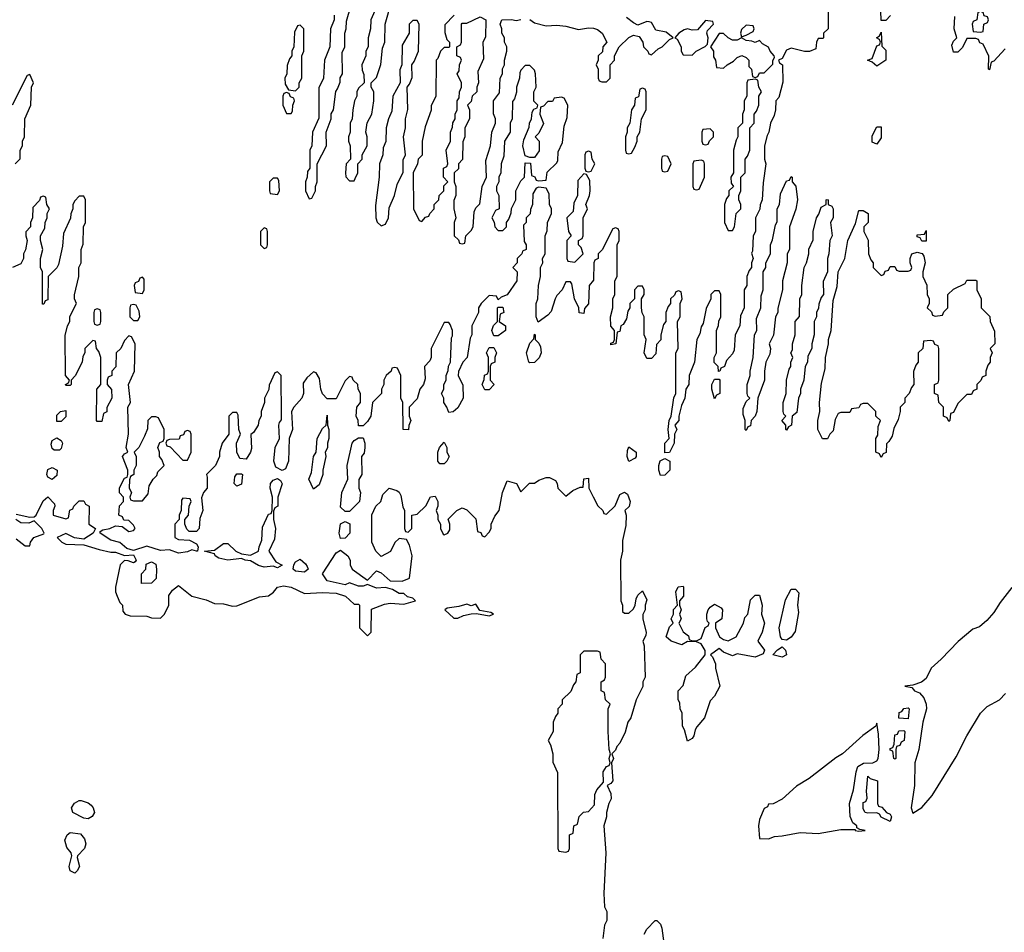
# Model space of a CAD drawing. Header units: inches. Extents: x 2701323 to 2964515, y 494916 to 722124.
# Tile 103 of 256: x 2721725 to 2726096, y 694758 to 698810. Entities that reach past the tile are written whole.
import ezdxf

# ---------------------------------------------------------------- set-up
doc = ezdxf.new("R2010")
doc.units = ezdxf.units.IN
doc.header["$MEASUREMENT"] = 0
doc.layers.add('C7629', color=7, linetype='Continuous')

msp = doc.modelspace()

# ---------------------------------------------------------------- linework, layer by layer
at = {"layer": 'C7629', "color": 2}
for points, elevation in [([(2723122, 698830), (2723122, 698810), (2723104.7, 698770), (2723102, 698690), (2723078, 698630), (2723074, 698550), (2723052.7, 698507.3), (2723052.7, 698372.7), (2723024.7, 698310), (2723022, 698250), (2723014, 698230), (2723014, 698150), (2723003.6, 698136.4), (2723002, 698110), (2722994, 698090), (2722994, 698050), (2723010, 698014), (2723022, 698018), (2723038, 698050), (2723038, 698070), (2723046, 698090), (2723046, 698170), (2723088, 698250), (2723086, 698310), (2723108, 698370), (2723108.4, 698391.6), (2723118, 698410), (2723128.4, 698491.6), (2723136.4, 698503.6), (2723147.3, 698532.7), (2723148.4, 698551.6), (2723158, 698570), (2723156.4, 698663.6), (2723168, 698690), (2723168, 698750), (2723175.3, 698770), (2723176.4, 698803.6), (2723195.3, 698870)], 6), ([(2723302, 698850), (2723284.7, 698810), (2723282, 698770), (2723272, 698730), (2723272, 698690), (2723262, 698670), (2723262, 698650), (2723244.7, 698610), (2723245.4, 698585.4), (2723252.7, 698567.3), (2723254, 698530), (2723230, 698506), (2723222, 698490), (2723222, 698470), (2723212, 698450), (2723204.7, 698410), (2723202, 698370), (2723192, 698350), (2723192, 698310), (2723184.7, 698290), (2723184.7, 698270), (2723192, 698250), (2723194, 698190), (2723174, 698170), (2723172, 698130), (2723172.7, 698112.7), (2723190, 698094), (2723210, 698094), (2723215.3, 698104.7), (2723226, 698130), (2723226, 698170), (2723246, 698190), (2723246, 698210), (2723268, 698250), (2723268, 698290), (2723262, 698310), (2723268.4, 698351.6), (2723288, 698390), (2723298, 698450), (2723298, 698490), (2723286, 698510), (2723286, 698530), (2723310, 698554), (2723328.4, 698611.6), (2723336.4, 698683.6), (2723346, 698710), (2723348, 698790), (2723375.3, 698890)], 6), ([(2725314, 698850), (2725314, 698770), (2725294, 698750), (2725294, 698730), (2725290, 698726), (2725270, 698726), (2725262, 698710), (2725259.6, 698680.4), (2725230.9, 698669.1), (2725210, 698669), (2725150, 698684), (2725130, 698675.3), (2725110, 698638), (2725094, 698630), (2725098, 698618), (2725111.3, 698610), (2725112.7, 698532.7), (2725096, 698464), (2725082, 698450), (2725081, 698410), (2725075.3, 698384.7), (2725058, 698350), (2725051.3, 698310), (2725043.6, 698296.4), (2725032, 698250), (2725031.3, 698190), (2725038, 698170), (2725025.4, 698085.4), (2725022, 698010), (2725012.7, 697987.3), (2725011.6, 697968.4), (2724992, 697930), (2724992, 697870), (2724982, 697850), (2724978, 697782), (2724974, 697774), (2724982, 697750), (2724974, 697730), (2724974, 697710), (2724963.6, 697696.4), (2724954, 697670), (2724954, 697630), (2724942, 697610), (2724942, 697530), (2724925.4, 697494.6), (2724922, 697450), (2724902, 697410), (2724896.9, 697343.1), (2724890, 697326), (2724863.6, 697296.4), (2724854, 697270), (2724838, 697262), (2724834, 697250), (2724827.3, 697247.3), (2724826, 697270), (2724808.4, 697288.4), (2724808, 697310), (2724818, 697330), (2724818, 697430), (2724827.3, 697452.7), (2724828.4, 697471.6), (2724838, 697490), (2724838, 697590), (2724830, 697606), (2724810, 697606), (2724794, 697590), (2724794, 697570), (2724772.7, 697527.3), (2724759.6, 697460.4), (2724750, 697446), (2724744.7, 697415.3), (2724732, 697390), (2724721, 697290), (2724698, 697230), (2724696, 697190), (2724682, 697170), (2724678, 697130), (2724663.6, 697096.4), (2724651.3, 697050), (2724651.3, 697030), (2724634, 697010), (2724642, 696990), (2724632, 696970), (2724631.3, 696930), (2724610, 696888), (2724590, 696886), (2724588.9, 696928.9), (2724608, 696950), (2724604, 696990), (2724608.7, 697030), (2724618, 697050), (2724628.9, 697131.1), (2724638, 697150), (2724638, 697330), (2724648, 697350), (2724646, 697470), (2724658, 697490), (2724658, 697550), (2724666, 697570), (2724662, 697602), (2724650, 697606), (2724638, 697602), (2724632.7, 697587.3), (2724614, 697570), (2724614, 697550), (2724603.6, 697536.4), (2724594, 697510), (2724594, 697470), (2724583.6, 697456.4), (2724572, 697410), (2724571.6, 697388.4), (2724552.7, 697367.3), (2724550, 697326), (2724530, 697306), (2724510, 697306), (2724498, 697330), (2724506, 697390), (2724498, 697410), (2724498, 697490), (2724488.4, 697508.4), (2724486, 697530), (2724486, 697570), (2724498, 697590), (2724498, 697610), (2724490, 697626), (2724470, 697626), (2724454, 697610), (2724454, 697570), (2724434, 697550), (2724434, 697530), (2724424.7, 697515.3), (2724418.8, 697481.2), (2724403.6, 697456.4), (2724394, 697450), (2724390, 697426), (2724378, 697422), (2724372, 697370), (2724350, 697366), (2724350, 697374), (2724362, 697378), (2724366, 697390), (2724366, 697430), (2724348.9, 697448.9), (2724348.7, 697490), (2724358, 697530), (2724358, 697570), (2724368, 697590), (2724368, 697650), (2724378, 697670), (2724378, 697810), (2724386, 697830), (2724386, 697870), (2724382, 697882), (2724370, 697886), (2724358, 697882), (2724311.6, 697788.4), (2724294, 697770), (2724294, 697750), (2724278, 697742), (2724274, 697730), (2724272.7, 697652.7), (2724254, 697630), (2724251.1, 697548.9), (2724232.7, 697527.3), (2724230, 697506), (2724208.4, 697508.4), (2724208, 697530), (2724188, 697570), (2724176.4, 697636.4), (2724170, 697646), (2724150, 697646), (2724134, 697610), (2724110, 697586), (2724102, 697570), (2724085.4, 697514.6), (2724070, 697498), (2724027.3, 697467.3), (2724018, 697490), (2724018, 697550), (2724026, 697570), (2724028, 697630), (2724038, 697670), (2724038, 697710), (2724048, 697730), (2724046, 697750), (2724058, 697770), (2724058, 697850), (2724067.3, 697872.7), (2724068, 697910), (2724086, 697950), (2724086, 697970), (2724078, 697990), (2724076.4, 698036.4), (2724062, 698062), (2724030, 698066), (2724018, 698062), (2724003.6, 698036.4), (2724002, 697990), (2723992.7, 697967.3), (2723991.6, 697948.4), (2723974, 697930), (2723974, 697910), (2723962, 697898), (2723964.7, 697824.7), (2723974, 697810), (2723974, 697790), (2723958, 697782), (2723954, 697770), (2723934, 697750), (2723934, 697730), (2723914, 697710), (2723934, 697690), (2723932, 697650), (2723890, 697588), (2723862, 697578), (2723850, 697566), (2723842, 697582), (2723810, 697586), (2723774, 697550), (2723762, 697530), (2723762, 697510), (2723732, 697450), (2723732, 697410), (2723724.7, 697395.3), (2723711.3, 697310), (2723692, 697290), (2723672.7, 697247.3), (2723672, 697230), (2723692.7, 697187.3), (2723694, 697130), (2723670, 697086), (2723650, 697068), (2723630, 697066), (2723622, 697090), (2723608.7, 697110), (2723608, 697130), (2723598, 697150), (2723608, 697170), (2723608, 697190), (2723618, 697210), (2723618, 697230), (2723627.3, 697252.7), (2723628.4, 697271.6), (2723638, 697290), (2723642, 697398), (2723646, 697406), (2723646, 697430), (2723636.4, 697456.4), (2723630, 697466), (2723610, 697466), (2723552, 697350), (2723552, 697310), (2723545.4, 697294.6), (2723522, 697270), (2723525.4, 697214.6), (2723518, 697190), (2723502, 697170), (2723490, 697126), (2723454, 697090), (2723454, 697050), (2723462, 697030), (2723452.7, 697007.3), (2723451.1, 696988.9), (2723428, 696990), (2723426, 697110), (2723418, 697130), (2723418, 697230), (2723402, 697262), (2723390, 697266), (2723378, 697262), (2723374, 697250), (2723352, 697230), (2723342, 697210), (2723342, 697190), (2723332, 697170), (2723332, 697150), (2723292, 697110), (2723284.7, 697050), (2723270, 697026), (2723250, 697006), (2723230, 697006), (2723228, 697030), (2723219, 697050), (2723222, 697090), (2723238, 697110), (2723238, 697150), (2723228, 697170), (2723226, 697190), (2723206, 697210), (2723202, 697222), (2723190, 697226), (2723170, 697206), (2723130, 697126), (2723090, 697126), (2723069, 697149), (2723062, 697170), (2723056.4, 697216.4), (2723042, 697242), (2723030, 697246), (2722999.6, 697220.4), (2722983.6, 697196.4), (2722984.7, 697150), (2722978, 697130), (2722942, 697090), (2722932, 697070), (2722936, 696990), (2722922, 696950), (2722918.8, 696850), (2722904.7, 696815.3), (2722890, 696808), (2722862.7, 696822.7), (2722853.2, 696850), (2722859, 696910), (2722878, 696950), (2722875.3, 697010), (2722878, 697022), (2722887.3, 697032.7), (2722888, 697050), (2722886, 697230), (2722870, 697246), (2722858, 697242), (2722832.7, 697187.3), (2722831.6, 697168.4), (2722812, 697130), (2722812, 697110), (2722798, 697070), (2722798, 697050), (2722786.8, 697030), (2722784.7, 697010), (2722763.6, 696976.4), (2722752, 696968), (2722754.4, 696905.6), (2722750.7, 696889.3), (2722730, 696858), (2722702, 696862), (2722688.9, 696888.9), (2722688, 696930), (2722706, 696970), (2722698, 696990), (2722694.6, 697054.6), (2722690, 697066), (2722670, 697066), (2722654, 697050), (2722654, 696970), (2722624.7, 696930), (2722612, 696890), (2722612, 696870), (2722594, 696830), (2722554, 696790), (2722558, 696778), (2722558, 696730), (2722542, 696710), (2722532.7, 696687.3), (2722538, 696630), (2722524.7, 696595.3), (2722522, 696550), (2722510, 696538), (2722478, 696538), (2722467.3, 696547.3), (2722458, 696570), (2722458, 696590), (2722475.3, 696610), (2722478, 696650), (2722486, 696670), (2722482, 696682), (2722450, 696686), (2722443.6, 696676.4), (2722442, 696630), (2722434, 696610), (2722434, 696590), (2722414, 696570), (2722414, 696510), (2722430, 696502), (2722479.6, 696499.6), (2722510, 696482), (2722518, 696470), (2722514, 696450), (2722510, 696449.5), (2722490, 696455.3), (2722470, 696446.6), (2722430, 696441.2), (2722390, 696456), (2722350, 696452.7), (2722290, 696472.3), (2722230, 696453.2), (2722201.5, 696461.5), (2722170, 696488.7), (2722130, 696499), (2722082, 696530), (2722083.1, 696536.9), (2722094.6, 696545.4), (2722126, 696550), (2722150, 696562), (2722179.6, 696559.6), (2722210, 696538), (2722230, 696542), (2722238, 696550), (2722230, 696566), (2722210, 696586), (2722187.3, 696587.3), (2722182, 696602), (2722166, 696610), (2722168.4, 696651.6), (2722186, 696670), (2722186, 696690), (2722168.9, 696708.9), (2722168.9, 696731.1), (2722190, 696774), (2722202, 696778), (2722206, 696790), (2722206, 696810), (2722182, 696870), (2722190, 696882), (2722206, 696890), (2722198, 696910), (2722208, 696970), (2722206, 697090), (2722218, 697110), (2722208, 697190), (2722235.3, 697250), (2722238, 697370), (2722222, 697402), (2722210, 697406), (2722190, 697386), (2722174, 697350), (2722154, 697330), (2722151.6, 697268.4), (2722134, 697250), (2722134, 697230), (2722118, 697222), (2722114, 697210), (2722114, 697190), (2722132.7, 697167.3), (2722134, 697130), (2722112.7, 697087.3), (2722111.6, 697068.4), (2722098, 697062), (2722090, 697026), (2722070, 697026), (2722066, 697030), (2722068, 697170), (2722086, 697190), (2722086, 697310), (2722076.4, 697336.4), (2722066, 697350), (2722062, 697382), (2722050, 697386), (2722014, 697350), (2722014, 697330), (2722005.4, 697314.6), (2722002, 697290), (2721971.6, 697228.4), (2721954, 697210), (2721954, 697190), (2721950, 697186), (2721930, 697186), (2721928, 697190), (2721942, 697198), (2721946, 697210), (2721928, 697230), (2721927.3, 697407.3), (2721938, 697450), (2721948, 697470), (2721948.4, 697491.6), (2721978, 697550), (2721968, 697570), (2721968.4, 697588.4), (2721988, 697670), (2721988, 697710), (2721998, 697730), (2721998, 697790), (2722007.3, 697812.7), (2722008, 697890), (2722018, 697910), (2722018, 698010), (2722010, 698026), (2721990, 698026), (2721970, 698006), (2721962, 697990), (2721962, 697970), (2721952.7, 697947.3), (2721951.6, 697928.4), (2721919.6, 697860.4), (2721915.3, 697804.7), (2721897.3, 697722.7), (2721890, 697708), (2721852, 697670), (2721850, 697566), (2721838, 697562), (2721832.7, 697547.3), (2721827.3, 697547.3), (2721826, 697690), (2721818, 697710), (2721818, 697750), (2721828, 697790), (2721818, 697830), (2721818, 697850), (2721836.4, 697883.6), (2721838, 697910), (2721848, 697930), (2721848, 697950), (2721858, 697970), (2721846, 697990), (2721842, 698022), (2721830, 698026), (2721818, 698022), (2721812.7, 698007.3), (2721783.6, 697976.4), (2721782, 697930), (2721774, 697910), (2721774, 697890), (2721752.7, 697867.3), (2721752, 697850), (2721758, 697830), (2721751.6, 697788.4), (2721742, 697770), (2721742, 697750), (2721730, 697726), (2721694, 697710)], 6), ([(2723654, 698830), (2723612.7, 698787.3), (2723612.7, 698752.7), (2723622, 698722), (2723634, 698710), (2723634, 698690), (2723630, 698686), (2723610, 698686), (2723594, 698670), (2723582, 698638), (2723574, 698630), (2723572, 698470), (2723552.7, 698427.3), (2723551.6, 698408.4), (2723525.4, 698334.6), (2723511.3, 698270), (2723511.6, 698208.4), (2723494, 698190), (2723492, 698170), (2723472, 698130), (2723474, 697970), (2723498, 697918), (2723510, 697914), (2723527.3, 697932.7), (2723542, 697938), (2723546, 697950), (2723566, 697970), (2723566, 697990), (2723586, 698010), (2723588, 698030), (2723608, 698050), (2723608.4, 698071.6), (2723626, 698090), (2723606, 698110), (2723606, 698150), (2723622, 698158), (2723626, 698170), (2723618, 698230), (2723638, 698270), (2723638, 698310), (2723647.3, 698332.7), (2723648.4, 698351.6), (2723658, 698370), (2723658, 698390), (2723668, 698410), (2723668, 698450), (2723676.4, 698463.6), (2723678, 698490), (2723686, 698510), (2723686, 698530), (2723668, 698570), (2723676.4, 698583.6), (2723678, 698610), (2723686, 698630), (2723682, 698642), (2723666, 698650), (2723666, 698690), (2723682, 698698), (2723686, 698710), (2723686, 698790), (2723690, 698794), (2723710, 698794), (2723770, 698822), (2723794, 698810), (2723792.7, 698732.7), (2723782, 698710), (2723783.6, 698636.4), (2723759.6, 698580.4), (2723762, 698530), (2723754, 698510), (2723754, 698490), (2723734, 698470), (2723730, 698446), (2723714, 698430), (2723722, 698410), (2723722, 698370), (2723702, 698330), (2723702, 698290), (2723692.7, 698267.3), (2723691.1, 698188.9), (2723674, 698170), (2723672.7, 698147.3), (2723654, 698130), (2723654, 698090), (2723662, 698070), (2723662, 698030), (2723652.7, 698007.3), (2723652, 697990), (2723652, 697970), (2723662, 697930), (2723654, 697910), (2723654, 697850), (2723672.7, 697832.7), (2723678, 697818), (2723690, 697814), (2723702, 697818), (2723706, 697850), (2723730, 697874), (2723738, 697890), (2723743.1, 697956.9), (2723750, 697974), (2723768, 697992), (2723778, 698070), (2723798, 698110), (2723794.6, 698185.4), (2723815.3, 698250), (2723822, 698310), (2723838, 698350), (2723838, 698370), (2723828.4, 698391.6), (2723828, 698450), (2723855.3, 698484.7), (2723858, 698550), (2723868, 698570), (2723868.4, 698591.6), (2723878, 698610), (2723878, 698630), (2723888, 698670), (2723888, 698690), (2723878, 698710), (2723878, 698730), (2723866, 698750), (2723866, 698770), (2723858, 698790), (2723866, 698810), (2723909.3, 698810.7), (2723930, 698806), (2723950.7, 698810.7)], 6), ([(2723990, 698810.7), (2724010, 698796), (2724062, 698782), (2724110, 698786), (2724150, 698781), (2724206, 698766), (2724250, 698773.4), (2724273, 698773), (2724290, 698766), (2724311.3, 698750), (2724332, 698710), (2724314, 698690), (2724312.7, 698667.3), (2724294, 698650), (2724294, 698630), (2724284.7, 698610), (2724294, 698590), (2724294, 698550), (2724298, 698538), (2724310, 698534), (2724330, 698534), (2724346, 698550), (2724346, 698610), (2724366, 698630), (2724366, 698650), (2724386, 698690), (2724430, 698731.3), (2724450, 698741), (2724475.3, 698735.3), (2724492, 698710), (2724494, 698690), (2724514, 698670), (2724518, 698658), (2724530, 698654), (2724559, 698681), (2724578, 698690), (2724610, 698722), (2724626, 698730), (2724595.3, 698755.3), (2724550, 698764), (2724530, 698798), (2724520.4, 698800.4), (2724510, 698802), (2724470, 698786), (2724450, 698795.3), (2724419.3, 698819.3)], 6), ([(2725590.9, 698829.1), (2725570, 698806), (2725550, 698806), (2725548, 698850)], 6), ([(2726099.6, 698680.4), (2726050, 698626), (2726038, 698622), (2726030, 698588), (2726026, 698590), (2726027.3, 698647.3), (2726002, 698702), (2725987.3, 698707.3), (2725982, 698722), (2725970, 698726), (2725930, 698726), (2725910, 698686), (2725890, 698666), (2725870, 698666), (2725863.1, 698696.9), (2725870, 698714), (2725886, 698730), (2725874, 698770), (2725876.4, 698823.6)], 6), ([(2721706, 698170), (2721727.3, 698192.7), (2721728, 698230), (2721738, 698250), (2721738, 698270), (2721746, 698290), (2721748, 698370), (2721775.3, 698430), (2721778, 698510), (2721786, 698530), (2721770, 698566), (2721758, 698562), (2721692, 698430)], 6), ([(2721710, 696614), (2721770, 696601), (2721790, 696602), (2721798, 696610), (2721830, 696674), (2721850, 696692), (2721879.6, 696659.6), (2721882, 696650), (2721874, 696630), (2721874, 696610), (2721930, 696594), (2721942, 696598), (2721947.3, 696632.7), (2721962, 696638), (2721966, 696650), (2721990, 696674), (2722010, 696674), (2722018, 696658), (2722034, 696650), (2722032, 696570), (2722062, 696550), (2722052, 696530), (2722010, 696504), (2721968.9, 696508.9), (2721930, 696528), (2721892, 696510), (2721912, 696490), (2721930, 696481), (2722010, 696478.8), (2722078, 696458), (2722130, 696446), (2722150, 696446), (2722190, 696431.3), (2722230, 696434), (2722242, 696410), (2722238, 696402), (2722230, 696398), (2722207.3, 696407.3), (2722190, 696408), (2722172, 696390), (2722151, 696290), (2722151.3, 696270), (2722158, 696250), (2722170, 696222), (2722182, 696210), (2722183.6, 696183.6), (2722194, 696170), (2722216.4, 696163.6), (2722290, 696162), (2722310, 696154), (2722350, 696152), (2722368, 696170), (2722388, 696210), (2722387.3, 696252.7), (2722403.1, 696276.9), (2722430, 696298), (2722490, 696250.7), (2722553.7, 696233.7), (2722590, 696218), (2722630, 696216), (2722670, 696206), (2722690, 696206.8), (2722790, 696246.8), (2722830, 696251), (2722852.1, 696267.9), (2722869.6, 696290.4), (2722896.8, 696296.8), (2722930, 696290.8), (2722990, 696262), (2723070, 696266), (2723130, 696262.8), (2723172, 696250), (2723210, 696214), (2723230, 696214), (2723234, 696210), (2723234, 696110), (2723270, 696074), (2723286, 696090), (2723287.3, 696192.7), (2723344.7, 696215.3), (2723370, 696218.8), (2723430, 696214), (2723482, 696230), (2723470, 696242), (2723446.6, 696246.6), (2723430, 696262), (2723410, 696262), (2723380.2, 696280.2), (2723350, 696289), (2723310, 696285.2), (2723270, 696302), (2723250, 696295.3), (2723230, 696295.3), (2723190, 696309), (2723170, 696301.2), (2723090, 696319), (2723069, 696350), (2723130, 696442), (2723150, 696454), (2723182, 696430), (2723192, 696410), (2723192, 696390), (2723202, 696370), (2723270, 696322), (2723310, 696362), (2723330, 696354), (2723370, 696318), (2723423.1, 696316.9), (2723455.3, 696330), (2723468, 696430), (2723456.4, 696476.4), (2723442, 696502), (2723410, 696506), (2723390, 696488), (2723371.1, 696448.9), (2723330, 696426), (2723306, 696450), (2723288, 696490), (2723288.4, 696611.6), (2723306, 696650), (2723328, 696670), (2723338, 696702), (2723366, 696730), (2723399.8, 696719.8), (2723410, 696712), (2723416.8, 696696.8), (2723426.4, 696646.4), (2723434, 696630), (2723434, 696550), (2723438, 696538), (2723450, 696534), (2723466, 696550), (2723466, 696610), (2723490, 696614), (2723528.4, 696651.6), (2723549, 696691), (2723570, 696694), (2723582, 696670), (2723582, 696650), (2723574, 696630), (2723582, 696610), (2723582, 696590), (2723594, 696570), (2723594, 696550), (2723605.4, 696525.4), (2723610, 696522), (2723626, 696530), (2723634.6, 696545.4), (2723635.3, 696570), (2723627.3, 696592.7), (2723666, 696630), (2723690, 696642), (2723710, 696634), (2723750, 696594), (2723758, 696538), (2723772.7, 696532.7), (2723778, 696518), (2723790, 696514), (2723810, 696534), (2723818, 696550), (2723818, 696570), (2723834.6, 696605.4), (2723854, 696630), (2723868.9, 696711.1), (2723890, 696762), (2723931.1, 696751.1), (2723950, 696714), (2723988.4, 696751.6), (2724010, 696752), (2724030, 696764.7), (2724063.1, 696776.9), (2724076.9, 696776.9), (2724103.6, 696763.6), (2724112, 696750), (2724114, 696730), (2724150, 696694), (2724180.4, 696719.6), (2724214, 696734), (2724226, 696734), (2724229.1, 696770.9), (2724250, 696774), (2724252, 696730), (2724271.1, 696691.1), (2724291.6, 696651.6), (2724314, 696630), (2724318, 696618), (2724330, 696614), (2724368.4, 696651.6), (2724390, 696702), (2724410, 696712), (2724423.6, 696703.6), (2724436, 696670), (2724430.9, 696649.1), (2724412, 696630), (2724418, 696610), (2724416, 696564), (2724402, 696498), (2724401, 696450), (2724392, 696410), (2724394, 696230), (2724402, 696210), (2724402, 696182), (2724410, 696174), (2724430, 696174), (2724450, 696194), (2724458, 696210), (2724462, 696238), (2724470, 696254), (2724490, 696274), (2724510, 696234), (2724502, 696210), (2724502, 696190), (2724491.6, 696168.4), (2724491.6, 696148.4), (2724506, 696090), (2724504.7, 696075.3), (2724492, 696050), (2724498, 696030), (2724502, 695890), (2724492, 695870), (2724491.6, 695848.4), (2724462, 695790), (2724438, 695710), (2724424.7, 695690), (2724413.7, 695646.3), (2724390, 695598), (2724376.9, 695583.1), (2724370, 695566), (2724354, 695550), (2724362, 695530), (2724352, 695510), (2724358, 695430), (2724350, 695418), (2724334, 695410), (2724350, 695374), (2724350.7, 695350), (2724341, 695330), (2724331, 695290), (2724331, 695270), (2724318, 695230), (2724326.8, 695110), (2724318, 694930), (2724322, 694870), (2724332, 694850), (2724332, 694810), (2724322, 694790), (2724314, 694730)], 6), ([(2721710, 696504.7), (2721750, 696474), (2721770, 696474), (2721774, 696490), (2721788.7, 696510), (2721833.2, 696526.8), (2721834, 696530), (2721824, 696550), (2721790, 696584), (2721765.4, 696574.6), (2721730, 696575.3), (2721708, 696590)], 6), ([(2726130, 696288), (2726078, 696222), (2726050, 696178), (2726018, 696142), (2725985.4, 696114.6), (2725956.9, 696103.1), (2725890.9, 696049.1), (2725816, 695970), (2725771, 695930), (2725750, 695884), (2725728.4, 695868.4), (2725690, 695855.3), (2725654, 695850), (2725685.4, 695845.4), (2725698, 695830), (2725720.3, 695820.3), (2725739.4, 695799.4), (2725749.1, 695770), (2725750.3, 695750), (2725734, 695690), (2725716.5, 695570), (2725699.1, 695510), (2725697, 695410), (2725683, 695310), (2725690, 695286), (2725730, 695311.3), (2725775.5, 695364.5), (2725883.2, 695536.8), (2725929.2, 695630), (2725990, 695731.3), (2726020.2, 695759.8), (2726075.3, 695790), (2726102, 695818)], 10), ([(2724498, 694750), (2724508.9, 694771.1), (2724546, 694810), (2724554, 694810), (2724570, 694794), (2724575.3, 694775.3), (2724592.7, 694652.7)], 6)]:
    msp.add_lwpolyline(points, dxfattribs=dict(at, elevation=elevation))
for points, elevation in [([(2725990, 698846), (2725978, 698842), (2725974, 698810), (2725958, 698802), (2725954, 698790), (2725958, 698758), (2725990, 698754), (2726002, 698758), (2726006, 698790), (2726022, 698798), (2726026, 698810), (2726022, 698822), (2726007.3, 698827.3), (2726002, 698842)], 6), ([(2722970, 698786), (2722958, 698782), (2722945.4, 698754.6), (2722942, 698690), (2722934, 698670), (2722934, 698650), (2722923.6, 698636.4), (2722912.7, 698607.3), (2722912, 698570), (2722902, 698550), (2722903.6, 698523.6), (2722918, 698498), (2722950, 698494), (2722966, 698510), (2722966, 698530), (2722978, 698550), (2722978, 698650), (2722986, 698670), (2722986, 698770)], 6), ([(2723490, 698806), (2723470, 698806), (2723454, 698790), (2723454, 698750), (2723423.6, 698696.4), (2723422, 698610), (2723412.7, 698587.3), (2723414, 698530), (2723382, 698470), (2723376.9, 698403.1), (2723362, 698370), (2723352, 698330), (2723351.1, 698268.9), (2723339.6, 698240.4), (2723338, 698210), (2723322, 698170), (2723321, 698110), (2723305.4, 697985.4), (2723306, 697930), (2723311.6, 697911.6), (2723330, 697894), (2723350, 697902), (2723362, 697930), (2723365.2, 697974.8), (2723388.7, 698030), (2723401.2, 698078.8), (2723427.3, 698132.7), (2723428.4, 698188.4), (2723438, 698210), (2723428.7, 698290), (2723438, 698330), (2723438, 698370), (2723448.4, 698411.6), (2723446, 698510), (2723456.4, 698523.6), (2723467.3, 698552.7), (2723466, 698610), (2723476.4, 698623.6), (2723495.3, 698670), (2723498, 698790)], 6), ([(2724770, 698806), (2724734.8, 698765.2), (2724710, 698764), (2724690, 698769), (2724675.3, 698764.7), (2724652, 698750), (2724634, 698730), (2724643.6, 698723.6), (2724662, 698690), (2724662, 698670), (2724670, 698654), (2724710, 698652), (2724728, 698670), (2724768.7, 698691.3), (2724778, 698702), (2724782, 698730), (2724775.3, 698750), (2724778, 698762), (2724806, 698790), (2724802, 698802)], 6), ([(2724950, 698786), (2724930, 698766), (2724924.7, 698750), (2724930, 698734), (2724950, 698742), (2724982, 698758), (2724986, 698770), (2724982, 698782)], 6), ([(2724850, 698749), (2724830, 698748.7), (2724791.3, 698690), (2724804.7, 698670), (2724805.4, 698645.4), (2724814, 698630), (2724818, 698598), (2724850, 698594), (2724866, 698610), (2724894.6, 698625.4), (2724910, 698642), (2724930.9, 698650.9), (2724950, 698642), (2724962, 698630), (2724962, 698602), (2724974, 698590), (2724978, 698558), (2724990, 698554), (2725002, 698558), (2725010, 698574), (2725030, 698574), (2725068, 698612), (2725068, 698628), (2725076.4, 698643.6), (2725075.3, 698650), (2725057.2, 698670), (2725050, 698688), (2725022.7, 698702.7), (2725010, 698718), (2724990, 698708.7), (2724975.3, 698715.3), (2724950, 698718), (2724930, 698728.7), (2724910, 698719), (2724890, 698719), (2724870, 698729)], 6), ([(2725530, 698604), (2725510, 698622), (2725489, 698630), (2725510, 698638), (2725530, 698694), (2725542, 698698), (2725546, 698710), (2725542, 698722), (2725528.7, 698730), (2725542, 698738), (2725550, 698754), (2725552.7, 698692.7), (2725570, 698674), (2725570.6, 698630)], 6), ([(2723990, 698606), (2723970, 698606), (2723950, 698586), (2723945.4, 698574.6), (2723944.7, 698550), (2723931.3, 698510), (2723931.3, 698488.7), (2723922, 698458), (2723912.7, 698447.3), (2723912, 698370), (2723902, 698350), (2723902, 698310), (2723878, 698270), (2723875.3, 698204.7), (2723862.8, 698170), (2723861, 698130), (2723852, 698110), (2723852, 698090), (2723842, 698070), (2723842, 698050), (2723852, 698030), (2723854, 697970), (2723838, 697962), (2723822, 697930), (2723831.6, 697911.6), (2723834, 697890), (2723850, 697874), (2723870, 697874), (2723886, 697890), (2723886, 697910), (2723896.4, 697923.6), (2723907.3, 697952.7), (2723908.4, 697971.6), (2723928, 698010), (2723928, 698050), (2723950, 698094), (2723966, 698110), (2723970, 698174), (2723992.7, 698172.7), (2723998, 698118), (2724012.7, 698112.7), (2724018, 698098), (2724030, 698094), (2724062, 698098), (2724067.3, 698132.7), (2724110, 698174), (2724114.6, 698185.4), (2724116.4, 698223.6), (2724134.6, 698265.4), (2724143.1, 698336.9), (2724156.4, 698376.4), (2724158, 698430), (2724142, 698462), (2724130, 698466), (2724098, 698462), (2724090, 698446), (2724070, 698446), (2724050, 698426), (2724038, 698422), (2724034, 698390), (2724051.1, 698348.9), (2724030, 698306), (2724014, 698290), (2724031.1, 698271.1), (2724031.6, 698228.4), (2724010, 698198), (2723990, 698198), (2723970, 698206), (2723959, 698250), (2723963.1, 698276.9), (2723987.3, 698332.7), (2723988, 698350), (2723998, 698370), (2724000.4, 698399.6), (2724007.3, 698412.7), (2724022, 698418), (2724026, 698430), (2724008, 698448), (2724008, 698490), (2724018, 698510), (2724015.3, 698570), (2724010, 698586)], 6), ([(2724990, 698546), (2724958, 698542), (2724954, 698530), (2724954, 698470), (2724942, 698450), (2724942, 698410), (2724934, 698390), (2724934, 698350), (2724914, 698330), (2724914, 698290), (2724905.4, 698274.6), (2724894, 698230), (2724894, 698130), (2724882, 698110), (2724883.6, 698083.6), (2724894, 698070), (2724874, 698050), (2724874, 698030), (2724863.6, 698016.4), (2724854, 697990), (2724854, 697910), (2724870, 697874), (2724890, 697874), (2724898, 697890), (2724906, 697950), (2724926, 697970), (2724926, 697990), (2724918, 698010), (2724918, 698030), (2724926, 698050), (2724926, 698110), (2724946, 698130), (2724946, 698190), (2724956.4, 698203.6), (2724966, 698230), (2724966, 698330), (2724986, 698350), (2724986, 698390), (2724996.4, 698403.6), (2725006, 698430), (2725006, 698470), (2725018, 698490), (2725006, 698510), (2725002, 698542)], 6), ([(2722910, 698486), (2722898, 698482), (2722894, 698470), (2722894, 698430), (2722910, 698394), (2722930, 698394), (2722936.4, 698403.6), (2722938, 698430), (2722946, 698450), (2722942, 698462), (2722927.3, 698467.3), (2722922, 698482)], 6), ([(2724490, 698506), (2724478, 698502), (2724472.7, 698467.3), (2724458, 698462), (2724454, 698430), (2724442, 698410), (2724434, 698350), (2724422, 698330), (2724422, 698310), (2724414, 698290), (2724414, 698230), (2724418, 698218), (2724430, 698214), (2724442, 698218), (2724456.4, 698243.6), (2724466, 698270), (2724466, 698290), (2724478, 698310), (2724486, 698370), (2724506, 698410), (2724506, 698490), (2724502, 698502)], 6), ([(2725530, 698258), (2725510, 698266), (2725510, 698294), (2725530, 698334), (2725550, 698334), (2725550, 698286)], 6), ([(2724790, 698326), (2724758, 698322), (2724754, 698310), (2724754, 698270), (2724758, 698258), (2724770, 698254), (2724782, 698258), (2724787.3, 698272.7), (2724806, 698290), (2724806, 698310)], 6), ([(2724250, 698226), (2724238, 698222), (2724234, 698210), (2724234, 698150), (2724238, 698138), (2724250, 698134), (2724262, 698138), (2724278, 698170), (2724266, 698190), (2724262, 698222)], 6), ([(2724590, 698206), (2724578, 698202), (2724574, 698190), (2724574, 698150), (2724578, 698138), (2724590, 698134), (2724602, 698138), (2724618, 698170), (2724602, 698202)], 6), ([(2724750, 698186), (2724718, 698182), (2724714, 698170), (2724714, 698070), (2724718, 698058), (2724730, 698054), (2724742, 698058), (2724766, 698110), (2724766, 698170), (2724762, 698182)], 6), ([(2724230, 698126), (2724203.6, 698096.4), (2724202, 698030), (2724185.4, 697994.6), (2724182, 697958), (2724154, 697930), (2724162, 697870), (2724174, 697850), (2724154, 697830), (2724154, 697750), (2724158, 697738), (2724190, 697734), (2724226, 697770), (2724218, 697798), (2724206, 697810), (2724206, 697830), (2724222, 697838), (2724226, 697850), (2724226, 697930), (2724246, 697970), (2724238, 697990), (2724255.3, 698030), (2724258, 698050), (2724256.4, 698096.4), (2724242, 698122)], 6), ([(2722870, 698106), (2722850, 698106), (2722834, 698090), (2722834, 698050), (2722838, 698038), (2722870, 698034), (2722878, 698050), (2722876.4, 698096.4)], 6), ([(2724950, 696986), (2724946, 696990), (2724946, 697030), (2724936.4, 697056.4), (2724936.4, 697083.6), (2724950, 697114), (2724966, 697130), (2724958, 697138), (2724955.3, 697150), (2724955.3, 697190), (2724968, 697230), (2724968, 697250), (2724982, 697310), (2724988, 697410), (2724998, 697430), (2724996.4, 697483.6), (2725015.3, 697530), (2725016.4, 697583.6), (2725026, 697610), (2725026, 697690), (2725038, 697710), (2725038, 697730), (2725058, 697770), (2725058, 697810), (2725067.3, 697832.7), (2725080.4, 697899.6), (2725087.3, 697912.7), (2725088, 697970), (2725098, 697990), (2725103.1, 698036.9), (2725130, 698094), (2725142, 698098), (2725150, 698114), (2725154, 698110), (2725154, 698090), (2725171.1, 698071.1), (2725178.8, 698010), (2725171.1, 697968.9), (2725142, 697890), (2725142, 697790), (2725132, 697770), (2725132, 697730), (2725112, 697650), (2725112, 697610), (2725091.6, 697528.4), (2725091.3, 697510), (2725081, 697490), (2725071.1, 697408.9), (2725052, 697370), (2725058, 697350), (2725055.3, 697324.7), (2725038, 697290), (2725031.3, 697250), (2725031.1, 697208.9), (2725002, 697130), (2724998, 697070), (2724990.9, 697049.1), (2724972, 697030), (2724970, 697006), (2724958, 697002)], 6), ([(2725130, 696988), (2725126, 696990), (2725126, 697010), (2725108.7, 697030), (2725126, 697050), (2725118, 697058), (2725115.3, 697070), (2725114, 697110), (2725128, 697150), (2725128.7, 697210), (2725141.2, 697258.8), (2725148, 697270), (2725148, 697290), (2725158, 697310), (2725148, 697330), (2725155.3, 697344.7), (2725155.3, 697370), (2725168, 697410), (2725168, 697470), (2725187.3, 697492.7), (2725188, 697570), (2725198, 697590), (2725198, 697630), (2725208, 697710), (2725218, 697730), (2725228, 697770), (2725228.4, 697791.6), (2725247.3, 697832.7), (2725248, 697870), (2725262, 697930), (2725272.9, 697947.1), (2725282.7, 697977.3), (2725306, 697990), (2725306, 698010), (2725310, 698012), (2725314, 698010), (2725314, 697990), (2725330, 697982), (2725336, 697970), (2725336, 697930), (2725324.7, 697910), (2725332, 697850), (2725322, 697830), (2725318, 697770), (2725312, 697750), (2725312, 697690), (2725292.7, 697647.3), (2725294, 697590), (2725283.6, 697576.4), (2725272.7, 697547.3), (2725271.6, 697528.4), (2725262, 697510), (2725262, 697490), (2725252, 697470), (2725252, 697410), (2725242, 697370), (2725242, 697350), (2725223.6, 697316.4), (2725222, 697290), (2725212, 697270), (2725206, 697210), (2725192, 697170), (2725192, 697150), (2725182, 697130), (2725174.8, 697065.2), (2725154, 697050), (2725152, 697010), (2725138, 697002)], 6), ([(2725550, 697674), (2725562, 697678), (2725567.3, 697692.7), (2725582, 697698), (2725590, 697714), (2725610, 697714), (2725618, 697698), (2725630, 697694), (2725670, 697694), (2725682, 697698), (2725686, 697710), (2725678, 697730), (2725678, 697750), (2725686, 697770), (2725710, 697778), (2725732, 697772), (2725739.6, 697759.6), (2725744.7, 697730), (2725734, 697690), (2725734, 697670), (2725751.6, 697631.6), (2725754, 697590), (2725762, 697570), (2725762, 697550), (2725754, 697530), (2725772.7, 697512.7), (2725778, 697498), (2725790, 697494), (2725822, 697498), (2725827.3, 697512.7), (2725846, 697530), (2725846, 697590), (2725870, 697614), (2725922, 697638), (2725930, 697654), (2725970, 697654), (2725974, 697650), (2725974, 697610), (2725994, 697570), (2725994, 697530), (2726032.7, 697492.7), (2726034, 697470), (2726052.7, 697427.3), (2726054, 697370), (2726034, 697350), (2726042, 697330), (2726034, 697310), (2726034, 697290), (2726023.6, 697276.4), (2726014, 697250), (2726014, 697230), (2725998, 697222), (2725992.7, 697207.3), (2725974, 697190), (2725974, 697170), (2725958, 697162), (2725950, 697146), (2725930, 697146), (2725890, 697106), (2725870, 697066), (2725858, 697062), (2725854, 697030), (2725850, 697026), (2725842, 697042), (2725826, 697050), (2725826, 697090), (2725806, 697110), (2725802, 697142), (2725786, 697150), (2725786, 697190), (2725802, 697198), (2725806, 697210), (2725806, 697350), (2725802, 697362), (2725787.3, 697367.3), (2725782, 697382), (2725770, 697386), (2725738, 697382), (2725734, 697350), (2725714, 697330), (2725714, 697290), (2725703.6, 697276.4), (2725692.7, 697247.3), (2725694, 697190), (2725683.6, 697176.4), (2725674, 697150), (2725654, 697130), (2725654, 697110), (2725634, 697090), (2725634, 697070), (2725624.7, 697035.3), (2725605.4, 696994.6), (2725598.8, 696961.2), (2725583.6, 696936.4), (2725572.7, 696927.3), (2725571.6, 696888.4), (2725558, 696882), (2725550, 696866), (2725542, 696882), (2725526, 696890), (2725526, 696950), (2725534.6, 696965.4), (2725536.4, 697003.6), (2725546, 697030), (2725526, 697050), (2725526, 697070), (2725490, 697106), (2725470, 697106), (2725458, 697102), (2725450, 697086), (2725418, 697082), (2725410, 697066), (2725370, 697066), (2725358, 697062), (2725344.7, 697035.3), (2725336, 696984), (2725322, 696970), (2725311.6, 696948.4), (2725288.9, 696948.9), (2725268.7, 696990), (2725268.7, 697030), (2725278, 697070), (2725275.3, 697110), (2725284.7, 697195.3), (2725300.4, 697259.6), (2725302, 697310), (2725315.3, 697370), (2725315.3, 697390), (2725328, 697430), (2725336.4, 697563.6), (2725354.6, 697625.4), (2725358, 697690), (2725388, 697750), (2725402, 697830), (2725435.3, 697904.7), (2725450, 697962), (2725470, 697962), (2725491.3, 697950), (2725491.3, 697910), (2725472, 697890), (2725472, 697870), (2725491.6, 697831.6), (2725494, 697770), (2725503.6, 697743.6), (2725514, 697730), (2725514, 697710)], 6), ([(2722810, 697886), (2722794, 697870), (2722794, 697810), (2722810, 697794), (2722822, 697798), (2722826, 697810), (2722826, 697870), (2722822, 697882)], 6), ([(2725730, 697826), (2725722, 697842), (2725710, 697846), (2725710, 697854), (2725742, 697858), (2725750, 697874), (2725750, 697826)], 6), ([(2722270, 697666), (2722258, 697662), (2722252.7, 697647.3), (2722238, 697642), (2722234, 697630), (2722238, 697598), (2722270, 697594), (2722278, 697610), (2722278, 697658)], 6), ([(2722070, 697526), (2722058, 697522), (2722054, 697510), (2722054, 697470), (2722058, 697458), (2722070, 697454), (2722082, 697458), (2722086, 697470), (2722086, 697510), (2722082, 697522)], 6), ([(2722230, 697546), (2722218, 697542), (2722214, 697530), (2722214, 697490), (2722230, 697474), (2722250, 697474), (2722258, 697490), (2722256.4, 697516.4), (2722242, 697542)], 6), ([(2723830, 697406), (2723822, 697430), (2723828.4, 697451.6), (2723846, 697470), (2723846, 697530), (2723850, 697534), (2723870, 697534), (2723874, 697510), (2723858, 697502), (2723854, 697470), (2723882, 697450), (2723882, 697430), (2723850, 697406)], 6), ([(2723990, 697286), (2723986, 697290), (2723975.3, 697330), (2723990, 697374), (2724007.3, 697392.7), (2724010, 697414), (2724014, 697410), (2724014, 697390), (2724030, 697374), (2724036.9, 697356.9), (2724041, 697330), (2724030.9, 697309.1), (2724010, 697288)], 6), ([(2723790, 697166), (2723778, 697190), (2723787.3, 697212.7), (2723788.4, 697231.6), (2723802, 697238), (2723806, 697250), (2723806, 697310), (2723798, 697330), (2723810, 697354), (2723830, 697354), (2723842, 697330), (2723834, 697310), (2723834, 697290), (2723818, 697282), (2723814, 697270), (2723814, 697210), (2723831.3, 697190), (2723810, 697166)], 6), ([(2724810, 697126), (2724798, 697170), (2724798, 697190), (2724810, 697214), (2724830, 697214), (2724834, 697210), (2724834, 697150), (2724818, 697142)], 6), ([(2721890, 697026), (2721890, 697054), (2721906, 697070), (2721930, 697074), (2721930, 697046), (2721910, 697026)], 6), ([(2722330, 697046), (2722310, 697046), (2722294, 697030), (2722292.7, 696992.7), (2722279.6, 696960.4), (2722254, 696910), (2722234, 696890), (2722242, 696870), (2722242, 696830), (2722232, 696810), (2722232, 696790), (2722218, 696782), (2722212.7, 696767.3), (2722212, 696730), (2722222, 696710), (2722214, 696690), (2722218, 696678), (2722230, 696674), (2722270, 696674), (2722295.3, 696704.7), (2722300.4, 696739.6), (2722318, 696770), (2722333.6, 696786.4), (2722338, 696802), (2722366, 696830), (2722356.4, 696856.4), (2722346, 696870), (2722346, 696890), (2722338, 696910), (2722347.3, 696932.7), (2722362, 696938), (2722366, 696950), (2722366, 696990), (2722342, 697042)], 6), ([(2723030, 696726), (2723009, 696770), (2723020.4, 696799.6), (2723029, 696870), (2723042, 696890), (2723045.2, 696950), (2723070, 696994), (2723086, 697010), (2723090, 697054), (2723092, 697010), (2723098, 696990), (2723098, 696950), (2723091.3, 696930), (2723091.1, 696908.9), (2723082, 696890), (2723084.7, 696870), (2723071.3, 696810), (2723071.3, 696790), (2723055.3, 696744.7)], 6), ([(2722470, 696986), (2722458, 696982), (2722452.7, 696967.3), (2722438, 696962), (2722432.7, 696947.3), (2722390, 696946), (2722378, 696942), (2722374, 696930), (2722378, 696918), (2722392.7, 696912.7), (2722450, 696854), (2722470, 696854), (2722486, 696890), (2722486, 696970), (2722482, 696982)], 6), ([(2721878, 696898), (2721870, 696906), (2721865.6, 696925.6), (2721870, 696942), (2721890, 696954), (2721910, 696942), (2721916, 696930), (2721910, 696906), (2721902, 696898)], 6), ([(2723170, 696626), (2723150, 696646), (2723155.3, 696710), (2723182, 696770), (2723179, 696830), (2723202, 696930), (2723210, 696942), (2723230, 696954), (2723250, 696954), (2723258, 696930), (2723258, 696910), (2723254.4, 696885.6), (2723242, 696870), (2723244.7, 696790), (2723231.6, 696768.4), (2723231.3, 696730), (2723238, 696710), (2723234, 696670), (2723190, 696626)], 6), ([(2723590, 696838), (2723582, 696850), (2723582, 696890), (2723589, 696911), (2723610, 696934), (2723622, 696910), (2723622, 696890), (2723631.3, 696870), (2723622, 696850), (2723610, 696838)], 6), ([(2724430, 696848), (2724422, 696870), (2724423.1, 696896.9), (2724430, 696914), (2724462, 696890), (2724462, 696870), (2724456.9, 696863.1)], 6), ([(2724570, 696786), (2724562, 696810), (2724562, 696830), (2724569.1, 696850.9), (2724590, 696862), (2724611.3, 696850), (2724611, 696810), (2724590, 696788)], 6), ([(2721870, 696768), (2721850, 696778), (2721845.2, 696790), (2721850, 696812), (2721870, 696822), (2721891, 696810), (2721890, 696786)], 6), ([(2722870, 696375.3), (2722850, 696382.7), (2722810, 696379.6), (2722785.7, 696385.7), (2722750, 696406.6), (2722726, 696410), (2722710, 696418), (2722650, 696409.5), (2722610, 696419.5), (2722593.2, 696430), (2722590, 696438), (2722546, 696450), (2722590, 696454.8), (2722630, 696484.7), (2722650, 696484.7), (2722684.7, 696450), (2722710, 696438), (2722750, 696432), (2722786, 696450), (2722788, 696470), (2722800.4, 696499.6), (2722803.1, 696556.9), (2722830, 696614), (2722842, 696618), (2722846, 696630), (2722848, 696690), (2722837.2, 696730), (2722839, 696750), (2722850, 696764.7), (2722870, 696772), (2722883.6, 696763.6), (2722890.6, 696749.4), (2722871.3, 696690), (2722871.3, 696650), (2722858, 696642), (2722852.7, 696627.3), (2722852, 696590), (2722861, 696550), (2722856.9, 696503.1), (2722832, 696450), (2722862, 696402), (2722890, 696388)], 6), ([(2722690, 696738), (2722678, 696750), (2722680.4, 696779.6), (2722690, 696794), (2722710, 696794), (2722714, 696790), (2722710, 696748)], 6), ([(2723150, 696506), (2723144, 696530), (2723149.3, 696570.7), (2723170, 696582), (2723191, 696571), (2723191, 696530), (2723170, 696508)], 6), ([(2722990, 696357.2), (2722950, 696361.2), (2722939, 696370), (2722942, 696390), (2722950, 696402), (2722970, 696414), (2722994.4, 696394.4), (2723002, 696382), (2723006, 696370)], 6), ([(2722266, 696306), (2722266, 696350), (2722286, 696370), (2722287.3, 696392.7), (2722310, 696402), (2722330, 696392), (2722332, 696370), (2722331.6, 696328.4), (2722310, 696308)], 6), ([(2724710, 696052), (2724730, 696052), (2724750, 696062), (2724768.4, 696111.6), (2724782, 696118), (2724786, 696130), (2724778, 696138), (2724775.3, 696150), (2724775.3, 696170), (2724782, 696190), (2724790, 696202), (2724810, 696214), (2724838.8, 696198.8), (2724844.7, 696190), (2724842, 696150), (2724814, 696130), (2724814, 696110), (2724832, 696070), (2724850, 696058), (2724870, 696052), (2724906, 696070), (2724938, 696130), (2724944.7, 696155.3), (2724958, 696170), (2724970, 696234), (2724990, 696254), (2725010, 696254), (2725022, 696210), (2725018, 696170), (2725031.3, 696130), (2725022, 696090), (2725002, 696050), (2725031.3, 696010), (2725026.4, 695993.6), (2724990, 695979.3), (2724910, 695994), (2724890, 695985.2), (2724850, 696002), (2724830, 696018), (2724792, 695990), (2724801, 695981), (2724814, 695950), (2724814, 695930), (2724834, 695850), (2724810, 695806), (2724790, 695786), (2724764.7, 695710), (2724731.3, 695670), (2724723.6, 695656.4), (2724718, 695630), (2724710, 695618), (2724690, 695606), (2724676.4, 695656.4), (2724667.3, 695672.7), (2724666, 695730), (2724658, 695750), (2724656.4, 695776.4), (2724648, 695790), (2724648, 695830), (2724670, 695854), (2724683.1, 695896.9), (2724724.7, 695935.3), (2724768.7, 695990), (2724768.4, 696008.4), (2724750, 696038), (2724730, 696048), (2724690, 696048.7), (2724665.4, 696034.6), (2724618, 696050), (2724595.3, 696070), (2724610, 696114), (2724626, 696130), (2724618, 696150), (2724628, 696170), (2724628.4, 696191.6), (2724646, 696210), (2724638, 696270), (2724648.4, 696291.6), (2724670, 696294), (2724672, 696290), (2724672, 696250), (2724654, 696230), (2724654, 696210), (2724662, 696190), (2724654, 696170), (2724662, 696150), (2724652, 696130), (2724670, 696092), (2724694.8, 696074.8), (2724698, 696058)], 6), ([(2725130, 696055.3), (2725110, 696058), (2725102, 696070), (2725097.2, 696110), (2725125.6, 696234.4), (2725150, 696282), (2725170, 696282), (2725184.7, 696264.7), (2725178.8, 696210), (2725182, 696178), (2725167.1, 696092.9), (2725150, 696068.7)], 6), ([(2723710, 696215.3), (2723675.3, 696204.7), (2723622.8, 696197.2), (2723612, 696190), (2723652.7, 696152.7), (2723670, 696152), (2723695.3, 696164.7), (2723730, 696172), (2723752.7, 696172.7), (2723810, 696162.8), (2723828, 696170), (2723817.2, 696177.2), (2723767.3, 696187.3), (2723750, 696214), (2723730, 696208)], 6), ([(2725110, 695979.5), (2725068.7, 695990), (2725090, 696012), (2725110, 696024.7), (2725124.7, 696010), (2725130, 695989.4)], 6), ([(2724290, 696006), (2724230, 696006), (2724214, 695990), (2724214, 695910), (2724198, 695902), (2724194, 695870), (2724183.6, 695856.4), (2724172.7, 695827.3), (2724134, 695790), (2724134, 695770), (2724114, 695750), (2724114, 695730), (2724103.6, 695716.4), (2724094, 695690), (2724094, 695650), (2724072, 695610), (2724082, 695590), (2724092, 695550), (2724092.7, 695512.7), (2724112.7, 695467.3), (2724114, 695130), (2724118, 695118), (2724150, 695114), (2724162, 695118), (2724166, 695130), (2724166, 695190), (2724182, 695198), (2724186, 695230), (2724202, 695238), (2724208.4, 695271.6), (2724228.4, 695291.6), (2724250, 695294), (2724276.4, 695323.6), (2724278, 695370), (2724288, 695390), (2724316.4, 695423.6), (2724315.3, 695470), (2724330, 695494), (2724342, 695498), (2724346, 695510), (2724342, 695530), (2724348, 695550), (2724342, 695570), (2724338, 695650), (2724338, 695750), (2724346, 695770), (2724326, 695790), (2724322, 695822), (2724306, 695830), (2724306, 695870), (2724322, 695878), (2724326, 695890), (2724326, 695950), (2724306, 695970), (2724302, 696002)], 6), ([(2725670, 695706), (2725628.4, 695708.4), (2725630, 695734), (2725642, 695738), (2725650, 695752), (2725670, 695754), (2725674, 695750)], 6), ([(2725530, 695686), (2725526.4, 695673.6), (2725468.2, 695631.8), (2725378, 695550), (2725348.1, 695531.9), (2725230, 695441.2), (2725173.2, 695406.8), (2725110.6, 695349.4), (2725070, 695328), (2725050, 695326), (2725044.7, 695315.3), (2725030, 695308), (2725010, 695258), (2725004.9, 695230), (2725010, 695174), (2725050, 695172), (2725076.4, 695183.6), (2725110, 695186), (2725190, 695200.7), (2725270, 695196), (2725370, 695214.8), (2725434, 695214), (2725434, 695210), (2725450, 695206.8), (2725478, 695210), (2725454.6, 695214.6), (2725442, 695222), (2725442, 695230), (2725423.3, 695243.3), (2725412.1, 695272.1), (2725409.7, 695330), (2725427.1, 695390), (2725438.2, 695470), (2725446.6, 695493.4), (2725471.8, 695508.2), (2725513.2, 695510), (2725530, 695518.4), (2725536.8, 695530), (2725540.3, 695570), (2725537.4, 695637.4)], 10), ([(2725610, 695526), (2725606, 695530), (2725602, 695562), (2725590, 695566), (2725590, 695574), (2725602, 695578), (2725607.3, 695592.7), (2725610, 695634), (2725622, 695638), (2725627.3, 695652.7), (2725650, 695654), (2725654, 695650), (2725652, 695610), (2725638, 695602), (2725632.7, 695587.3), (2725618, 695582), (2725614, 695570), (2725614, 695530)], 6), ([(2725590, 695249.5), (2725550, 695269), (2725542, 695282), (2725530, 695288.7), (2725490, 695286), (2725478, 695290), (2725470, 695306), (2725470, 695334), (2725482, 695338), (2725487.3, 695352.7), (2725484.7, 695384.7), (2725490, 695450.8), (2725501, 695441), (2725534, 695430), (2725534, 695330), (2725538, 695318), (2725552.7, 695312.7), (2725574, 695290), (2725590, 695282), (2725596, 695270)], 6), ([(2722030, 695261.3), (2722010, 695264.7), (2721961.6, 695290), (2721955.1, 695310), (2721968.7, 695331.3), (2721990, 695343.2), (2721997.7, 695342.3), (2722030, 695332.4), (2722042.2, 695322.2), (2722051.8, 695310), (2722057.4, 695290), (2722047.8, 695272.2)], 2), ([(2721970, 695020.9), (2721949.3, 695030), (2721945.1, 695050), (2721956.5, 695096.5), (2721954, 695110), (2721934.9, 695134.9), (2721926.3, 695166.3), (2721936.3, 695190), (2721950, 695200.9), (2721995.1, 695195.1), (2722013.1, 695173.1), (2722019.5, 695150), (2722012.7, 695130), (2721982.5, 695097.5), (2721980.7, 695090), (2721990.4, 695050), (2721980.7, 695030)], 2)]:
    msp.add_lwpolyline(points, close=True, dxfattribs=dict(at, elevation=elevation))

doc.saveas('drawing.dxf')
